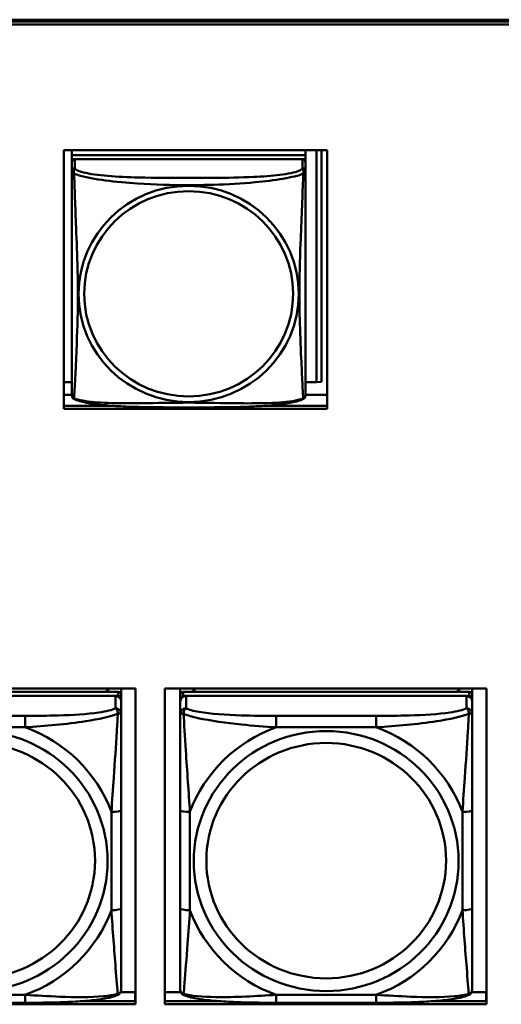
# Model space of a CAD drawing. Header units: inches. Extents: x 7.7 to 68.4, y -5.1 to 39.9.
# Tile 56 of 172: x 48.3 to 49.3, y 11.2 to 13.2. Entities that reach past the tile are written whole.
import ezdxf

# ---------------------------------------------------------------- set-up
doc = ezdxf.new("R2010")
doc.units = ezdxf.units.IN
doc.header["$MEASUREMENT"] = 0
doc.layers.add('Visible Edges(ROSSANSI)', color=7, linetype='Continuous', lineweight=50)
doc.layers.add('Visible Tangent Edges(ROSSANSI)', color=7, linetype='Continuous', lineweight=50)

msp = doc.modelspace()

# ---------------------------------------------------------------- linework, layer by layer
at = {"layer": 'Visible Edges(ROSSANSI)'}
for p, q in [((40.4676, 13.2393), (52.3623, 13.2393)), ((40.4677, 13.2356), (52.3623, 13.2356)), ((52.3623, 13.2296), (40.4677, 13.2296)), ((48.3718, 12.4524), (48.3718, 12.9751)), ((48.3718, 12.9751), (48.9042, 12.9751)), ((48.3879, 12.9751), (48.3879, 12.9651)), ((48.8603, 12.9651), (48.3879, 12.9651)), ((48.3879, 12.9651), (48.3879, 12.9569)), ((48.3879, 12.9651), (48.3879, 12.9651)), ((48.3879, 12.9651), (48.8603, 12.9651)), ((48.8603, 12.9751), (48.8603, 12.9651)), ((48.8603, 12.9651), (48.8603, 12.9569)), ((48.8603, 12.9651), (48.8603, 12.9651)), ((48.8829, 12.9751), (48.8829, 12.5064)), ((48.8928, 12.9751), (48.8928, 12.5068)), ((48.9042, 12.9751), (48.9042, 12.4524)), ((48.3879, 12.9512), (48.3879, 12.9569)), ((48.3879, 12.9569), (48.3937, 12.9569)), ((48.3879, 12.9511), (48.3879, 12.9334)), ((48.8544, 12.9569), (48.3938, 12.9569)), ((48.8545, 12.9569), (48.8603, 12.9569)), ((48.8603, 12.9569), (48.8603, 12.9512)), ((48.8603, 12.9334), (48.8603, 12.9511)), ((48.3879, 12.5064), (48.3718, 12.5064)), ((48.8829, 12.5064), (48.8603, 12.5064)), ((48.8829, 12.5064), (48.8928, 12.5068)), ((48.3879, 12.4807), (48.3718, 12.4807)), ((48.9042, 12.4807), (48.8603, 12.4807)), ((48.3718, 12.4584), (48.4702, 12.4584)), ((48.9042, 12.4524), (48.3718, 12.4524)), ((48.778, 12.4584), (48.9042, 12.4584)), ((47.8662, 11.8868), (48.5167, 11.8868)), ((48.4817, 11.88), (47.903, 11.88)), ((47.903, 11.8718), (48.4817, 11.8718)), ((48.4758, 11.8718), (47.9089, 11.8718)), ((48.4606, 11.8868), (48.4573, 11.88)), ((48.461, 11.8868), (48.461, 11.88)), ((48.4876, 11.8868), (48.4876, 11.8742)), ((48.4876, 11.866), (48.4876, 11.8742)), ((48.5167, 11.8868), (48.5167, 11.2481)), ((48.5762, 11.2481), (48.5762, 11.8868)), ((48.5762, 11.8868), (49.2267, 11.8868)), ((48.607, 11.8742), (48.607, 11.8868)), ((48.607, 11.8742), (48.607, 11.866)), ((49.1917, 11.88), (48.613, 11.88)), ((48.613, 11.8718), (49.1917, 11.8718)), ((49.1858, 11.8718), (48.6189, 11.8718)), ((48.6336, 11.88), (48.6336, 11.8868)), ((48.6374, 11.88), (48.634, 11.8868)), ((49.1706, 11.8868), (49.1673, 11.88)), ((49.171, 11.8868), (49.171, 11.88)), ((49.1976, 11.8868), (49.1976, 11.8742)), ((49.1976, 11.866), (49.1976, 11.8742)), ((49.2267, 11.8868), (49.2267, 11.2481)), ((48.4876, 11.866), (48.4876, 11.8602)), ((48.4876, 11.8353), (48.4876, 11.8602)), ((48.607, 11.8602), (48.607, 11.866)), ((48.607, 11.8602), (48.607, 11.8353)), ((49.1976, 11.866), (49.1976, 11.8602)), ((49.1976, 11.8353), (49.1976, 11.8602)), ((48.4876, 11.4422), (48.4876, 11.6408)), ((48.607, 11.6408), (48.607, 11.4422)), ((49.1976, 11.4422), (49.1976, 11.6408)), ((48.4863, 11.2728), (48.5161, 11.2728)), ((48.5161, 11.2728), (48.5161, 11.2542)), ((48.5762, 11.2728), (48.6083, 11.2728)), ((49.1963, 11.2728), (49.2261, 11.2728)), ((49.2261, 11.2728), (49.2261, 11.2542)), ((48.2935, 11.2512), (48.0912, 11.2512)), ((48.4056, 11.2542), (48.5167, 11.2542)), ((48.5167, 11.2649), (48.5161, 11.2649)), ((48.5762, 11.2542), (48.689, 11.2542)), ((49.0035, 11.2512), (48.8012, 11.2512)), ((49.1156, 11.2542), (49.2267, 11.2542)), ((49.2267, 11.2649), (49.2261, 11.2649)), ((48.5167, 11.2481), (47.8662, 11.2481)), ((49.2267, 11.2481), (48.5762, 11.2481))]:
    msp.add_line(p, q, dxfattribs=at)
for centre, start, end in [((48.4016, 12.4805), 180, 189.1496), ((48.8465, 12.4805), 350.8504, 360)]:
    msp.add_arc(centre, 0.0138, start, end, dxfattribs=at)
for centre, major_axis, start_param, end_param in [((48.3938, 12.9511), (-0.00591, 0), 4.712389, 6.283185), ((48.8544, 12.9511), (0.00591, 0), 0, 1.570796), ((48.4758, 11.8602), (0.0118, 0), 0, 1.570796), ((48.4817, 11.8742), (0.00591, 0), 0, 1.570796), ((48.4817, 11.866), (0.00591, 0), 0, 1.570796), ((48.613, 11.8742), (-0.00591, 0), 4.712389, 6.283185), ((48.613, 11.866), (-0.00591, 0), 4.712389, 6.283185), ((48.6189, 11.8602), (-0.0118, 0), 4.712389, 6.283185), ((49.1858, 11.8602), (0.0118, 0), 0, 1.570796), ((49.1917, 11.8742), (0.00591, 0), 0, 1.570796), ((49.1917, 11.866), (0.00591, 0), 0, 1.570796)]:
    msp.add_ellipse(centre, major_axis=major_axis, ratio=0.981793, start_param=start_param, end_param=end_param, dxfattribs=at)
for points, knots in [([(48.3879, 12.9334), (48.3879, 12.9309), (48.3879, 12.9262), (48.3879, 12.9201), (48.3879, 12.9089), (48.3879, 12.8925), (48.3879, 12.8746), (48.3879, 12.8568), (48.3879, 12.8376), (48.3879, 12.8184), (48.3879, 12.7913), (48.3879, 12.7641), (48.3879, 12.7373), (48.3879, 12.7206), (48.3879, 12.704), (48.3879, 12.6873), (48.3879, 12.6541), (48.3879, 12.6209), (48.3879, 12.5887), (48.3879, 12.5485), (48.3879, 12.5081), (48.3879, 12.4895), (48.3879, 12.4837), (48.3879, 12.4805), (48.3879, 12.4805)], [0.325731, 0.325731, 0.325731, 0.325731, 0.404774, 0.404774, 0.404774, 0.550532, 0.550532, 0.550532, 0.69629, 0.69629, 0.69629, 0.902598, 0.902598, 0.902598, 1.03154, 1.03154, 1.03154, 1.289425, 1.289425, 1.289425, 1.610774, 1.610774, 1.610774, 1.710218, 1.710218, 1.710218, 1.710218]), ([(48.8603, 12.4805), (48.8603, 12.4805), (48.8603, 12.4814), (48.8603, 12.483), (48.8603, 12.4877), (48.8603, 12.4986), (48.8603, 12.5125), (48.8603, 12.5263), (48.8603, 12.5428), (48.8603, 12.5603), (48.8603, 12.5849), (48.8603, 12.6113), (48.8603, 12.6377), (48.8603, 12.6542), (48.8603, 12.6707), (48.8603, 12.6873), (48.8603, 12.7206), (48.8603, 12.7539), (48.8603, 12.7878), (48.8603, 12.8302), (48.8603, 12.876), (48.8603, 12.9075), (48.8603, 12.92), (48.8603, 12.9293), (48.8603, 12.9334)], [0.352862, 0.352862, 0.352862, 0.352862, 0.404774, 0.404774, 0.404774, 0.550532, 0.550532, 0.550532, 0.69629, 0.69629, 0.69629, 0.902598, 0.902598, 0.902598, 1.03154, 1.03154, 1.03154, 1.289425, 1.289425, 1.289425, 1.610774, 1.610774, 1.610774, 1.73735, 1.73735, 1.73735, 1.73735]), ([(48.3921, 12.4724), (48.3915, 12.4727), (48.391, 12.473), (48.3901, 12.4738), (48.3897, 12.4743), (48.3891, 12.4752), (48.3889, 12.4756), (48.3885, 12.4765), (48.3884, 12.4769), (48.3882, 12.4776), (48.3881, 12.478), (48.388, 12.4783)], [0.02273771, 0.02273771, 0.02273771, 0.02273771, 0.02954865, 0.02954865, 0.03635958, 0.03635958, 0.04317052, 0.04317052, 0.04998146, 0.04998146, 0.0567924, 0.0567924, 0.0567924, 0.0567924]), ([(48.8561, 12.4724), (48.8528, 12.4706), (48.8492, 12.4693), (48.8412, 12.4669), (48.8368, 12.4658), (48.8273, 12.464), (48.8223, 12.4631), (48.8111, 12.4615), (48.8049, 12.4608), (48.791, 12.4594), (48.7833, 12.4588), (48.7655, 12.4576), (48.7552, 12.4571), (48.7304, 12.4561), (48.7156, 12.4558), (48.6839, 12.4554), (48.6669, 12.4553), (48.6329, 12.4552), (48.6159, 12.4552), (48.5819, 12.4553), (48.5649, 12.4554), (48.5309, 12.4558), (48.5137, 12.4562), (48.4835, 12.4575), (48.4704, 12.4583), (48.4494, 12.4601), (48.4413, 12.461), (48.4277, 12.4628), (48.422, 12.4637), (48.4119, 12.4657), (48.4075, 12.4668), (48.3993, 12.4692), (48.3956, 12.4705), (48.3921, 12.4724)], [-1.678204, -1.678204, -1.678204, -1.678204, -1.629815, -1.629815, -1.580861, -1.580861, -1.532583, -1.532583, -1.479316, -1.479316, -1.416961, -1.416961, -1.337799, -1.337799, -1.226353, -1.226353, -1.09702, -1.09702, -0.967687, -0.967687, -0.838354, -0.838354, -0.709022, -0.709022, -0.60577, -0.60577, -0.53827, -0.53827, -0.483941, -0.483941, -0.435529, -0.435529, -0.384876, -0.384876, -0.384876, -0.384876]), ([(48.8561, 12.4724), (48.8567, 12.4727), (48.8572, 12.473), (48.8581, 12.4738), (48.8585, 12.4743), (48.8591, 12.4752), (48.8593, 12.4756), (48.8597, 12.4765), (48.8598, 12.4769), (48.86, 12.4776), (48.8601, 12.478), (48.8601, 12.4783)], [0.02273771, 0.02273771, 0.02273771, 0.02273771, 0.02954865, 0.02954865, 0.03635958, 0.03635958, 0.04317052, 0.04317052, 0.04998146, 0.04998146, 0.0567924, 0.0567924, 0.0567924, 0.0567924]), ([(48.4876, 11.6408), (48.4876, 11.664), (48.4876, 11.6878), (48.4876, 11.7114), (48.4876, 11.7426), (48.4876, 11.7748), (48.4876, 11.8017), (48.4876, 11.8155), (48.4876, 11.8276), (48.4876, 11.8353)], [0.2569537, 0.2569537, 0.2569537, 0.2569537, 0.4371919, 0.4371919, 0.4371919, 0.6739428, 0.6739428, 0.6739428, 0.7963818, 0.7963818, 0.7963818, 0.7963818]), ([(48.607, 11.8353), (48.607, 11.8262), (48.607, 11.8109), (48.607, 11.7937), (48.607, 11.7673), (48.607, 11.737), (48.607, 11.7076), (48.607, 11.6852), (48.607, 11.6628), (48.607, 11.6408)], [-0.7968224, -0.7968224, -0.7968224, -0.7968224, -0.6514613, -0.6514613, -0.6514613, -0.427691, -0.427691, -0.427691, -0.2569517, -0.2569517, -0.2569517, -0.2569517]), ([(49.1976, 11.6408), (49.1976, 11.664), (49.1976, 11.6878), (49.1976, 11.7114), (49.1976, 11.7426), (49.1976, 11.7748), (49.1976, 11.8017), (49.1976, 11.8155), (49.1976, 11.8276), (49.1976, 11.8353)], [0.2569537, 0.2569537, 0.2569537, 0.2569537, 0.4371919, 0.4371919, 0.4371919, 0.6739428, 0.6739428, 0.6739428, 0.7963818, 0.7963818, 0.7963818, 0.7963818]), ([(48.4876, 11.2787), (48.4876, 11.2808), (48.4876, 11.2901), (48.4876, 11.3028), (48.4876, 11.3224), (48.4876, 11.3493), (48.4876, 11.377), (48.4876, 11.3981), (48.4876, 11.4202), (48.4876, 11.4422)], [-0.7968224, -0.7968224, -0.7968224, -0.7968224, -0.6514613, -0.6514613, -0.6514613, -0.427691, -0.427691, -0.427691, -0.2569517, -0.2569517, -0.2569517, -0.2569517]), ([(48.607, 11.4422), (48.607, 11.419), (48.607, 11.3956), (48.607, 11.3734), (48.607, 11.3442), (48.607, 11.3159), (48.607, 11.2971), (48.607, 11.2873), (48.607, 11.2805), (48.607, 11.2787)], [0.2569537, 0.2569537, 0.2569537, 0.2569537, 0.4371919, 0.4371919, 0.4371919, 0.6739428, 0.6739428, 0.6739428, 0.7963818, 0.7963818, 0.7963818, 0.7963818]), ([(49.1976, 11.2787), (49.1976, 11.2808), (49.1976, 11.2901), (49.1976, 11.3028), (49.1976, 11.3224), (49.1976, 11.3493), (49.1976, 11.377), (49.1976, 11.3981), (49.1976, 11.4202), (49.1976, 11.4422)], [-0.7968224, -0.7968224, -0.7968224, -0.7968224, -0.6514613, -0.6514613, -0.6514613, -0.427691, -0.427691, -0.427691, -0.2569517, -0.2569517, -0.2569517, -0.2569517]), ([(48.4796, 11.2664), (48.4806, 11.2668), (48.4817, 11.2674), (48.4837, 11.269), (48.4845, 11.2699), (48.4859, 11.2719), (48.4864, 11.2729), (48.4871, 11.2748), (48.4873, 11.2757), (48.4876, 11.2773), (48.4876, 11.278), (48.4876, 11.2787)], [0.02510739, 0.02510739, 0.02510739, 0.02510739, 0.03073999, 0.03073999, 0.03637259, 0.03637259, 0.0420052, 0.0420052, 0.0476378, 0.0476378, 0.0532704, 0.0532704, 0.0532704, 0.0532704]), ([(48.6151, 11.2664), (48.614, 11.2668), (48.6129, 11.2674), (48.611, 11.269), (48.6101, 11.2699), (48.6087, 11.2719), (48.6082, 11.2729), (48.6075, 11.2748), (48.6073, 11.2757), (48.6071, 11.2773), (48.607, 11.278), (48.607, 11.2787)], [0.02510739, 0.02510739, 0.02510739, 0.02510739, 0.03073999, 0.03073999, 0.03637259, 0.03637259, 0.0420052, 0.0420052, 0.0476378, 0.0476378, 0.0532704, 0.0532704, 0.0532704, 0.0532704]), ([(49.1896, 11.2664), (49.1906, 11.2668), (49.1917, 11.2674), (49.1937, 11.269), (49.1945, 11.2699), (49.1959, 11.2719), (49.1964, 11.2729), (49.1971, 11.2748), (49.1973, 11.2757), (49.1976, 11.2773), (49.1976, 11.278), (49.1976, 11.2787)], [0.02510739, 0.02510739, 0.02510739, 0.02510739, 0.03073999, 0.03073999, 0.03637259, 0.03637259, 0.0420052, 0.0420052, 0.0476378, 0.0476378, 0.0532704, 0.0532704, 0.0532704, 0.0532704]), ([(48.4796, 11.2664), (48.4711, 11.2629), (48.4616, 11.2609), (48.4396, 11.2573), (48.4274, 11.2559), (48.4017, 11.2538), (48.3884, 11.2531), (48.3616, 11.252), (48.348, 11.2517), (48.3207, 11.2513), (48.307, 11.2512), (48.2935, 11.2512)], [-0.7703505, -0.7703505, -0.7703505, -0.7703505, -0.6676711, -0.6676711, -0.5649918, -0.5649918, -0.4623124, -0.4623124, -0.3596331, -0.3596331, -0.2569537, -0.2569537, -0.2569537, -0.2569537]), ([(48.8012, 11.2512), (48.7876, 11.2512), (48.774, 11.2513), (48.7467, 11.2517), (48.7331, 11.252), (48.7062, 11.2531), (48.6929, 11.2538), (48.6673, 11.2559), (48.6551, 11.2573), (48.633, 11.2609), (48.6235, 11.2629), (48.6151, 11.2664)], [0.2569517, 0.2569517, 0.2569517, 0.2569517, 0.3597049, 0.3597049, 0.4624581, 0.4624581, 0.5652112, 0.5652112, 0.6679644, 0.6679644, 0.7707176, 0.7707176, 0.7707176, 0.7707176]), ([(49.1896, 11.2664), (49.1811, 11.2629), (49.1716, 11.2609), (49.1496, 11.2573), (49.1374, 11.2559), (49.1117, 11.2538), (49.0984, 11.2531), (49.0716, 11.252), (49.058, 11.2517), (49.0307, 11.2513), (49.017, 11.2512), (49.0035, 11.2512)], [-0.7703505, -0.7703505, -0.7703505, -0.7703505, -0.6676711, -0.6676711, -0.5649918, -0.5649918, -0.4623124, -0.4623124, -0.3596331, -0.3596331, -0.2569537, -0.2569537, -0.2569537, -0.2569537])]:
    msp.add_open_spline(points, degree=3, knots=knots, dxfattribs=at)
at = {"layer": 'Visible Tangent Edges(ROSSANSI)'}
for p, q in [((48.3938, 12.9392), (48.3938, 12.9569)), ((48.8544, 12.9569), (48.8544, 12.9392)), ((48.4758, 11.8718), (48.4758, 11.8469)), ((48.4817, 11.88), (48.4817, 11.8718)), ((48.613, 11.8718), (48.613, 11.88)), ((48.6189, 11.8469), (48.6189, 11.8718)), ((49.1858, 11.8718), (49.1858, 11.8469)), ((49.1917, 11.88), (49.1917, 11.8718)), ((48.2935, 11.8314), (48.0912, 11.8314)), ((48.2935, 11.8314), (48.2935, 11.8083)), ((48.8012, 11.8314), (48.8012, 11.8083)), ((49.0035, 11.8314), (48.8012, 11.8314)), ((49.0035, 11.8314), (49.0035, 11.8083)), ((48.0912, 11.8083), (48.2935, 11.8083)), ((48.8012, 11.8083), (49.0035, 11.8083)), ((48.4679, 11.6371), (48.4679, 11.4385)), ((48.6267, 11.4385), (48.6267, 11.6371)), ((49.1779, 11.6371), (49.1779, 11.4385)), ((48.2935, 11.2672), (48.0912, 11.2672)), ((48.2935, 11.2512), (48.2935, 11.2672)), ((49.0035, 11.2672), (48.8012, 11.2672)), ((48.8012, 11.2512), (48.8012, 11.2672)), ((49.0035, 11.2512), (49.0035, 11.2672))]:
    msp.add_line(p, q, dxfattribs=at)
for centre, major_axis, ratio, start_param, end_param in [((48.3938, 12.9334), (-0.00591, 0), 0.981793, 4.712389, 6.283185), ((48.8544, 12.9334), (0.00591, 0), 0.981793, 0, 1.570796), ((48.4758, 11.8353), (0.0118, 0), 0.981793, 0, 1.570796), ((48.6189, 11.8353), (-0.0118, 0), 0.981793, 4.712389, 6.283185), ((49.1858, 11.8353), (0.0118, 0), 0.981793, 0, 1.570796), ((48.1923, 11.5378), (0.2936, 0), 0.981793, 0.351767, 1.21903), ((48.9023, 11.5378), (-0.2936, 0), 0.981793, 5.064156, 5.931419), ((48.9023, 11.5378), (0.2936, 0), 0.981793, 0.351767, 1.21903), ((48.4679, 11.6408), (0.0197, 0), 0.189952, 4.712389, 6.283185), ((48.6267, 11.6408), (-0.0197, 0), 0.189952, 0, 1.570796), ((49.1779, 11.6408), (0.0197, 0), 0.189952, 4.712389, 6.283185), ((48.1923, 11.5378), (0.2936, 0), 0.981793, 5.064156, 5.931419), ((48.4679, 11.4422), (0.0197, 0), 0.189952, 4.712389, 6.283185), ((48.6267, 11.4422), (-0.0197, 0), 0.189952, 0, 1.570796), ((48.9023, 11.5378), (-0.2936, 0), 0.981793, 0.351767, 1.21903), ((48.9023, 11.5378), (0.2936, 0), 0.981793, 5.064156, 5.931419), ((49.1779, 11.4422), (0.0197, 0), 0.189952, 4.712389, 6.283185)]:
    msp.add_ellipse(centre, major_axis=major_axis, ratio=ratio, start_param=start_param, end_param=end_param, dxfattribs=at)
for centre, major_axis in [((48.6241, 12.6847), (0.2227, 0)), ((48.6241, 12.6849), (0.2113, 0)), ((48.1923, 11.5378), (-0.2678, 0)), ((48.9023, 11.5378), (-0.2678, 0)), ((48.1923, 11.5386), (-0.2424, 0)), ((48.9023, 11.5386), (-0.2424, 0))]:
    msp.add_ellipse(centre, major_axis=major_axis, ratio=0.981793, dxfattribs=at)
for points, knots in [([(48.3879, 12.9334), (48.3879, 12.9331), (48.3879, 12.9329), (48.3879, 12.9325), (48.388, 12.9323), (48.3881, 12.932), (48.3882, 12.9319), (48.3883, 12.9316), (48.3884, 12.9316), (48.3886, 12.9313), (48.3888, 12.9311), (48.3894, 12.9306), (48.3899, 12.9302), (48.391, 12.9292), (48.3916, 12.9287), (48.3924, 12.9281)], [-0.0844808, -0.0844808, -0.0844808, -0.0844808, -0.06943799, -0.06943799, -0.05587828, -0.05587828, -0.04740346, -0.04740346, -0.04210669, -0.04210669, -0.03151317, -0.03151317, -0.01456352, -0.01456352, 0.00026741, 0.00026741, 0.00026741, 0.00026741]), ([(48.3924, 12.9281), (48.3922, 12.9293), (48.3921, 12.9303), (48.392, 12.9323), (48.3921, 12.9332), (48.3922, 12.9345), (48.3923, 12.935), (48.3925, 12.9356), (48.3926, 12.9358), (48.3927, 12.9363), (48.3928, 12.9366), (48.3931, 12.9373), (48.3932, 12.9377), (48.3936, 12.9385), (48.3937, 12.9388), (48.3938, 12.9392)], [-0.00026741, -0.00026741, -0.00026741, -0.00026741, 0.01456352, 0.01456352, 0.03151317, 0.03151317, 0.04210669, 0.04210669, 0.04740346, 0.04740346, 0.05587828, 0.05587828, 0.06943799, 0.06943799, 0.0844808, 0.0844808, 0.0844808, 0.0844808]), ([(48.3924, 12.9281), (48.3952, 12.9268), (48.3987, 12.9256), (48.4027, 12.9244), (48.4304, 12.916), (48.4774, 12.9109), (48.5209, 12.908), (48.5558, 12.9057), (48.59, 12.9047), (48.6241, 12.9047), (48.6411, 12.9047), (48.6582, 12.9049), (48.6754, 12.9055), (48.7028, 12.9064), (48.731, 12.9079), (48.7586, 12.9105), (48.7782, 12.9123), (48.7975, 12.9146), (48.8148, 12.9176), (48.832, 12.9205), (48.8469, 12.9241), (48.8558, 12.9281)], [-1.657319, -1.657319, -1.657319, -1.657319, -1.610774, -1.610774, -1.610774, -1.289425, -1.289425, -1.289425, -1.03154, -1.03154, -1.03154, -0.902598, -0.902598, -0.902598, -0.69629, -0.69629, -0.69629, -0.550532, -0.550532, -0.550532, -0.405761, -0.405761, -0.405761, -0.405761]), ([(48.3924, 12.4732), (48.3925, 12.4748), (48.3927, 12.4771), (48.3928, 12.48), (48.3939, 12.4998), (48.396, 12.543), (48.3977, 12.5845), (48.3991, 12.6178), (48.4001, 12.6513), (48.4001, 12.6847), (48.4001, 12.7015), (48.3999, 12.7182), (48.3994, 12.7352), (48.3988, 12.7625), (48.3976, 12.7905), (48.3964, 12.8191), (48.3956, 12.8393), (48.3948, 12.8597), (48.3941, 12.879), (48.3933, 12.8981), (48.3927, 12.9158), (48.3924, 12.9281)], [-1.657319, -1.657319, -1.657319, -1.657319, -1.610774, -1.610774, -1.610774, -1.289425, -1.289425, -1.289425, -1.03154, -1.03154, -1.03154, -0.902598, -0.902598, -0.902598, -0.69629, -0.69629, -0.69629, -0.550532, -0.550532, -0.550532, -0.405761, -0.405761, -0.405761, -0.405761]), ([(48.8544, 12.9392), (48.8538, 12.9373), (48.8511, 12.9353), (48.8467, 12.9335), (48.8386, 12.9302), (48.8247, 12.9275), (48.8085, 12.9255), (48.7924, 12.9234), (48.7742, 12.9221), (48.7556, 12.9213), (48.7292, 12.92), (48.7019, 12.9196), (48.6748, 12.9194), (48.6579, 12.9193), (48.641, 12.9193), (48.6241, 12.9193), (48.5902, 12.9193), (48.5564, 12.9193), (48.5227, 12.9202), (48.4807, 12.9213), (48.4368, 12.924), (48.4112, 12.9304), (48.4011, 12.933), (48.3947, 12.9361), (48.3938, 12.9392)], [0.325731, 0.325731, 0.325731, 0.325731, 0.404774, 0.404774, 0.404774, 0.550532, 0.550532, 0.550532, 0.69629, 0.69629, 0.69629, 0.902598, 0.902598, 0.902598, 1.03154, 1.03154, 1.03154, 1.289425, 1.289425, 1.289425, 1.610774, 1.610774, 1.610774, 1.73735, 1.73735, 1.73735, 1.73735]), ([(48.8558, 12.9281), (48.8557, 12.9242), (48.8555, 12.9196), (48.8554, 12.9146), (48.8543, 12.8802), (48.8521, 12.831), (48.8504, 12.7871), (48.8491, 12.7518), (48.8481, 12.7182), (48.8481, 12.6847), (48.8481, 12.668), (48.8483, 12.6513), (48.8487, 12.6346), (48.8494, 12.6078), (48.8506, 12.5807), (48.8517, 12.5549), (48.8526, 12.5367), (48.8534, 12.5192), (48.8541, 12.5044), (48.8548, 12.4898), (48.8554, 12.4782), (48.8558, 12.4732)], [-1.657319, -1.657319, -1.657319, -1.657319, -1.610774, -1.610774, -1.610774, -1.289425, -1.289425, -1.289425, -1.03154, -1.03154, -1.03154, -0.902598, -0.902598, -0.902598, -0.69629, -0.69629, -0.69629, -0.550532, -0.550532, -0.550532, -0.405761, -0.405761, -0.405761, -0.405761]), ([(48.8544, 12.9392), (48.8545, 12.9388), (48.8546, 12.9385), (48.8549, 12.9377), (48.8551, 12.9373), (48.8554, 12.9366), (48.8555, 12.9363), (48.8556, 12.9358), (48.8557, 12.9356), (48.8558, 12.935), (48.8559, 12.9345), (48.8561, 12.9332), (48.8562, 12.9323), (48.8561, 12.9303), (48.856, 12.9293), (48.8558, 12.9281)], [-0.0844808, -0.0844808, -0.0844808, -0.0844808, -0.06943799, -0.06943799, -0.05587828, -0.05587828, -0.04740346, -0.04740346, -0.04210669, -0.04210669, -0.03151317, -0.03151317, -0.01456352, -0.01456352, 0.00026741, 0.00026741, 0.00026741, 0.00026741]), ([(48.8558, 12.9281), (48.8565, 12.9287), (48.8572, 12.9292), (48.8583, 12.9302), (48.8588, 12.9306), (48.8594, 12.9311), (48.8596, 12.9313), (48.8598, 12.9316), (48.8598, 12.9316), (48.86, 12.9319), (48.8601, 12.932), (48.8602, 12.9323), (48.8603, 12.9325), (48.8603, 12.9329), (48.8603, 12.9331), (48.8603, 12.9334)], [-0.00026741, -0.00026741, -0.00026741, -0.00026741, 0.01456352, 0.01456352, 0.03151317, 0.03151317, 0.04210669, 0.04210669, 0.04740346, 0.04740346, 0.05587828, 0.05587828, 0.06943799, 0.06943799, 0.0844808, 0.0844808, 0.0844808, 0.0844808]), ([(48.3924, 12.4732), (48.3916, 12.4734), (48.391, 12.4737), (48.3899, 12.4745), (48.3894, 12.475), (48.3888, 12.4759), (48.3886, 12.4762), (48.3884, 12.4768), (48.3883, 12.477), (48.3882, 12.4775), (48.3881, 12.4778), (48.3881, 12.4782), (48.3881, 12.4782), (48.388, 12.4783)], [-0.00026741, -0.00026741, -0.00026741, -0.00026741, 0.01456352, 0.01456352, 0.03151317, 0.03151317, 0.04210669, 0.04210669, 0.04740346, 0.04740346, 0.05587828, 0.05587828, 0.0567924, 0.0567924, 0.0567924, 0.0567924]), ([(48.3921, 12.4724), (48.392, 12.4724), (48.392, 12.4724), (48.3921, 12.4726), (48.3922, 12.4729), (48.3924, 12.4732)], [-0.02273771, -0.02273771, -0.02273771, -0.02273771, -0.01456352, -0.01456352, 0.00026741, 0.00026741, 0.00026741, 0.00026741]), ([(48.8558, 12.4732), (48.8529, 12.4721), (48.8494, 12.4711), (48.8454, 12.4702), (48.8178, 12.464), (48.7708, 12.4631), (48.7273, 12.4635), (48.6924, 12.4639), (48.6582, 12.4648), (48.6241, 12.4648), (48.6071, 12.4648), (48.59, 12.4646), (48.5728, 12.4644), (48.5453, 12.4639), (48.5172, 12.4632), (48.4895, 12.4635), (48.47, 12.4637), (48.4506, 12.4643), (48.4334, 12.4659), (48.4162, 12.4674), (48.4012, 12.4699), (48.3924, 12.4732)], [-1.657319, -1.657319, -1.657319, -1.657319, -1.610774, -1.610774, -1.610774, -1.289425, -1.289425, -1.289425, -1.03154, -1.03154, -1.03154, -0.902598, -0.902598, -0.902598, -0.69629, -0.69629, -0.69629, -0.550532, -0.550532, -0.550532, -0.405761, -0.405761, -0.405761, -0.405761]), ([(48.8601, 12.4783), (48.8601, 12.4782), (48.8601, 12.4782), (48.8601, 12.4778), (48.86, 12.4775), (48.8598, 12.477), (48.8598, 12.4768), (48.8596, 12.4762), (48.8594, 12.4759), (48.8588, 12.475), (48.8583, 12.4745), (48.8572, 12.4737), (48.8565, 12.4734), (48.8558, 12.4732)], [-0.0567924, -0.0567924, -0.0567924, -0.0567924, -0.05587828, -0.05587828, -0.04740346, -0.04740346, -0.04210669, -0.04210669, -0.03151317, -0.03151317, -0.01456352, -0.01456352, 0.00026741, 0.00026741, 0.00026741, 0.00026741]), ([(48.8558, 12.4732), (48.856, 12.4729), (48.8561, 12.4726), (48.8561, 12.4724), (48.8561, 12.4724), (48.8561, 12.4724)], [-0.00026741, -0.00026741, -0.00026741, -0.00026741, 0.01456352, 0.01456352, 0.02273771, 0.02273771, 0.02273771, 0.02273771]), ([(48.4758, 11.8469), (48.4701, 11.8434), (48.4576, 11.8404), (48.4423, 11.8382), (48.4189, 11.8348), (48.3898, 11.8331), (48.3607, 11.8322), (48.3385, 11.8316), (48.3159, 11.8314), (48.2935, 11.8314)], [-0.7968224, -0.7968224, -0.7968224, -0.7968224, -0.6514613, -0.6514613, -0.6514613, -0.427691, -0.427691, -0.427691, -0.2569517, -0.2569517, -0.2569517, -0.2569517]), ([(48.2935, 11.8083), (48.3339, 11.8107), (48.3763, 11.8144), (48.442, 11.8245), (48.4664, 11.8296), (48.4807, 11.8354)], [0.2569517, 0.2569517, 0.2569517, 0.2569517, 0.5559983, 0.5559983, 0.7482818, 0.7482818, 0.7482818, 0.7482818]), ([(48.4807, 11.8354), (48.4803, 11.8254), (48.4796, 11.8133), (48.4771, 11.7712), (48.4748, 11.738), (48.471, 11.683), (48.4693, 11.66), (48.4679, 11.6371)], [-0.7478145, -0.7478145, -0.7478145, -0.7478145, -0.6493253, -0.6493253, -0.427691, -0.427691, -0.2569537, -0.2569537, -0.2569537, -0.2569537]), ([(48.4758, 11.8469), (48.4763, 11.8466), (48.4768, 11.8463), (48.4777, 11.8455), (48.4781, 11.8451), (48.4787, 11.8443), (48.4789, 11.8439), (48.4792, 11.8434), (48.4793, 11.8431), (48.4796, 11.8424), (48.4798, 11.8419), (48.4803, 11.8405), (48.4805, 11.8395), (48.4807, 11.8375), (48.4808, 11.8365), (48.4807, 11.8354)], [-0.0532704, -0.0532704, -0.0532704, -0.0532704, -0.04377373, -0.04377373, -0.03521335, -0.03521335, -0.02986312, -0.02986312, -0.02651922, -0.02651922, -0.01983142, -0.01983142, -0.00913095, -0.00913095, 0.00023197, 0.00023197, 0.00023197, 0.00023197]), ([(48.4807, 11.8354), (48.4816, 11.8357), (48.4823, 11.8359), (48.4838, 11.8363), (48.4844, 11.8364), (48.4854, 11.8365), (48.4857, 11.8365), (48.4861, 11.8365), (48.4862, 11.8365), (48.4865, 11.8364), (48.4867, 11.8364), (48.4871, 11.8362), (48.4873, 11.8361), (48.4875, 11.8358), (48.4876, 11.8355), (48.4876, 11.8353)], [-0.00023197, -0.00023197, -0.00023197, -0.00023197, 0.00913095, 0.00913095, 0.01983142, 0.01983142, 0.02651922, 0.02651922, 0.02986312, 0.02986312, 0.03521335, 0.03521335, 0.04377373, 0.04377373, 0.0532704, 0.0532704, 0.0532704, 0.0532704]), ([(48.607, 11.8353), (48.607, 11.8355), (48.6071, 11.8358), (48.6074, 11.8361), (48.6075, 11.8362), (48.6079, 11.8364), (48.6081, 11.8364), (48.6084, 11.8365), (48.6085, 11.8365), (48.609, 11.8365), (48.6093, 11.8365), (48.6102, 11.8364), (48.6109, 11.8363), (48.6123, 11.8359), (48.6131, 11.8357), (48.6139, 11.8354)], [-0.0532704, -0.0532704, -0.0532704, -0.0532704, -0.04377373, -0.04377373, -0.03521335, -0.03521335, -0.02986312, -0.02986312, -0.02651922, -0.02651922, -0.01983142, -0.01983142, -0.00913095, -0.00913095, 0.00023197, 0.00023197, 0.00023197, 0.00023197]), ([(48.6139, 11.8354), (48.6139, 11.8365), (48.6139, 11.8375), (48.6142, 11.8395), (48.6144, 11.8405), (48.6148, 11.8419), (48.615, 11.8424), (48.6153, 11.8431), (48.6154, 11.8434), (48.6158, 11.8439), (48.616, 11.8443), (48.6165, 11.8451), (48.6169, 11.8455), (48.6178, 11.8463), (48.6183, 11.8466), (48.6189, 11.8469)], [-0.00023197, -0.00023197, -0.00023197, -0.00023197, 0.00913095, 0.00913095, 0.01983142, 0.01983142, 0.02651922, 0.02651922, 0.02986312, 0.02986312, 0.03521335, 0.03521335, 0.04377373, 0.04377373, 0.0532704, 0.0532704, 0.0532704, 0.0532704]), ([(48.6139, 11.8354), (48.6215, 11.8324), (48.6316, 11.8295), (48.6686, 11.8214), (48.7003, 11.8171), (48.7546, 11.8115), (48.7778, 11.8097), (48.8012, 11.8083)], [-0.7478145, -0.7478145, -0.7478145, -0.7478145, -0.6493253, -0.6493253, -0.427691, -0.427691, -0.2569537, -0.2569537, -0.2569537, -0.2569537]), ([(48.6267, 11.6371), (48.6243, 11.6768), (48.621, 11.7189), (48.6164, 11.7889), (48.6148, 11.8164), (48.6139, 11.8354)], [0.2569517, 0.2569517, 0.2569517, 0.2569517, 0.5559983, 0.5559983, 0.7482818, 0.7482818, 0.7482818, 0.7482818]), ([(48.8012, 11.8314), (48.7775, 11.8314), (48.7535, 11.8316), (48.7302, 11.8323), (48.6995, 11.8333), (48.6686, 11.8353), (48.6454, 11.8393), (48.6333, 11.8413), (48.6237, 11.8439), (48.6189, 11.8469)], [0.2569537, 0.2569537, 0.2569537, 0.2569537, 0.4371919, 0.4371919, 0.4371919, 0.6739428, 0.6739428, 0.6739428, 0.7963818, 0.7963818, 0.7963818, 0.7963818]), ([(49.1858, 11.8469), (49.1801, 11.8434), (49.1676, 11.8404), (49.1523, 11.8382), (49.1289, 11.8348), (49.0998, 11.8331), (49.0707, 11.8322), (49.0485, 11.8316), (49.0259, 11.8314), (49.0035, 11.8314)], [-0.7968224, -0.7968224, -0.7968224, -0.7968224, -0.6514613, -0.6514613, -0.6514613, -0.427691, -0.427691, -0.427691, -0.2569517, -0.2569517, -0.2569517, -0.2569517]), ([(49.0035, 11.8083), (49.0439, 11.8107), (49.0863, 11.8144), (49.152, 11.8245), (49.1764, 11.8296), (49.1907, 11.8354)], [0.2569517, 0.2569517, 0.2569517, 0.2569517, 0.5559983, 0.5559983, 0.7482818, 0.7482818, 0.7482818, 0.7482818]), ([(49.1907, 11.8354), (49.1903, 11.8254), (49.1896, 11.8133), (49.1871, 11.7712), (49.1848, 11.738), (49.181, 11.683), (49.1793, 11.66), (49.1779, 11.6371)], [-0.7478145, -0.7478145, -0.7478145, -0.7478145, -0.6493253, -0.6493253, -0.427691, -0.427691, -0.2569537, -0.2569537, -0.2569537, -0.2569537]), ([(49.1858, 11.8469), (49.1863, 11.8466), (49.1868, 11.8463), (49.1877, 11.8455), (49.1881, 11.8451), (49.1887, 11.8443), (49.1889, 11.8439), (49.1892, 11.8434), (49.1893, 11.8431), (49.1896, 11.8424), (49.1898, 11.8419), (49.1903, 11.8405), (49.1905, 11.8395), (49.1907, 11.8375), (49.1908, 11.8365), (49.1907, 11.8354)], [-0.0532704, -0.0532704, -0.0532704, -0.0532704, -0.04377373, -0.04377373, -0.03521335, -0.03521335, -0.02986312, -0.02986312, -0.02651922, -0.02651922, -0.01983142, -0.01983142, -0.00913095, -0.00913095, 0.00023197, 0.00023197, 0.00023197, 0.00023197]), ([(49.1907, 11.8354), (49.1916, 11.8357), (49.1923, 11.8359), (49.1938, 11.8363), (49.1944, 11.8364), (49.1954, 11.8365), (49.1957, 11.8365), (49.1961, 11.8365), (49.1962, 11.8365), (49.1965, 11.8364), (49.1967, 11.8364), (49.1971, 11.8362), (49.1973, 11.8361), (49.1975, 11.8358), (49.1976, 11.8355), (49.1976, 11.8353)], [-0.00023197, -0.00023197, -0.00023197, -0.00023197, 0.00913095, 0.00913095, 0.01983142, 0.01983142, 0.02651922, 0.02651922, 0.02986312, 0.02986312, 0.03521335, 0.03521335, 0.04377373, 0.04377373, 0.0532704, 0.0532704, 0.0532704, 0.0532704]), ([(48.4679, 11.4385), (48.4703, 11.3987), (48.4736, 11.3576), (48.4782, 11.2987), (48.4798, 11.2782), (48.4807, 11.269)], [0.2569517, 0.2569517, 0.2569517, 0.2569517, 0.5559983, 0.5559983, 0.7482818, 0.7482818, 0.7482818, 0.7482818]), ([(48.6139, 11.269), (48.6144, 11.2741), (48.615, 11.2817), (48.6175, 11.3123), (48.6198, 11.3414), (48.6237, 11.3929), (48.6253, 11.4155), (48.6267, 11.4385)], [-0.7478145, -0.7478145, -0.7478145, -0.7478145, -0.6493253, -0.6493253, -0.427691, -0.427691, -0.2569537, -0.2569537, -0.2569537, -0.2569537]), ([(49.1779, 11.4385), (49.1803, 11.3987), (49.1836, 11.3576), (49.1882, 11.2987), (49.1898, 11.2782), (49.1907, 11.269)], [0.2569517, 0.2569517, 0.2569517, 0.2569517, 0.5559983, 0.5559983, 0.7482818, 0.7482818, 0.7482818, 0.7482818]), ([(48.4876, 11.2787), (48.4876, 11.2779), (48.4875, 11.2771), (48.4873, 11.2757), (48.4871, 11.2751), (48.4867, 11.2741), (48.4865, 11.2737), (48.4862, 11.2732), (48.4861, 11.2729), (48.4857, 11.2723), (48.4854, 11.2719), (48.4844, 11.271), (48.4838, 11.2704), (48.4823, 11.2696), (48.4816, 11.2693), (48.4807, 11.269)], [-0.0532704, -0.0532704, -0.0532704, -0.0532704, -0.04377373, -0.04377373, -0.03521335, -0.03521335, -0.02986312, -0.02986312, -0.02651922, -0.02651922, -0.01983142, -0.01983142, -0.00913095, -0.00913095, 0.00023197, 0.00023197, 0.00023197, 0.00023197]), ([(48.6139, 11.269), (48.6131, 11.2693), (48.6123, 11.2696), (48.6109, 11.2704), (48.6102, 11.271), (48.6093, 11.2719), (48.609, 11.2723), (48.6085, 11.2729), (48.6084, 11.2732), (48.6081, 11.2737), (48.6079, 11.2741), (48.6075, 11.2751), (48.6074, 11.2757), (48.6071, 11.2771), (48.607, 11.2779), (48.607, 11.2787)], [-0.00023197, -0.00023197, -0.00023197, -0.00023197, 0.00913095, 0.00913095, 0.01983142, 0.01983142, 0.02651922, 0.02651922, 0.02986312, 0.02986312, 0.03521335, 0.03521335, 0.04377373, 0.04377373, 0.0532704, 0.0532704, 0.0532704, 0.0532704]), ([(49.1976, 11.2787), (49.1976, 11.2779), (49.1975, 11.2771), (49.1973, 11.2757), (49.1971, 11.2751), (49.1967, 11.2741), (49.1965, 11.2737), (49.1962, 11.2732), (49.1961, 11.2729), (49.1957, 11.2723), (49.1954, 11.2719), (49.1944, 11.271), (49.1938, 11.2704), (49.1923, 11.2696), (49.1916, 11.2693), (49.1907, 11.269)], [-0.0532704, -0.0532704, -0.0532704, -0.0532704, -0.04377373, -0.04377373, -0.03521335, -0.03521335, -0.02986312, -0.02986312, -0.02651922, -0.02651922, -0.01983142, -0.01983142, -0.00913095, -0.00913095, 0.00023197, 0.00023197, 0.00023197, 0.00023197]), ([(48.4807, 11.269), (48.4731, 11.267), (48.4631, 11.2654), (48.426, 11.2621), (48.3943, 11.2623), (48.3401, 11.2644), (48.3168, 11.2657), (48.2935, 11.2672)], [-0.7478145, -0.7478145, -0.7478145, -0.7478145, -0.6493253, -0.6493253, -0.427691, -0.427691, -0.2569537, -0.2569537, -0.2569537, -0.2569537]), ([(48.4807, 11.269), (48.4808, 11.2685), (48.4807, 11.268), (48.4805, 11.2672), (48.4803, 11.2669), (48.4799, 11.2665), (48.4797, 11.2664), (48.4796, 11.2664)], [-0.00023197, -0.00023197, -0.00023197, -0.00023197, 0.00913095, 0.00913095, 0.01983142, 0.01983142, 0.02510739, 0.02510739, 0.02510739, 0.02510739]), ([(48.6151, 11.2664), (48.6149, 11.2664), (48.6148, 11.2665), (48.6144, 11.2669), (48.6142, 11.2672), (48.6139, 11.268), (48.6139, 11.2685), (48.6139, 11.269)], [-0.02510739, -0.02510739, -0.02510739, -0.02510739, -0.01983142, -0.01983142, -0.00913095, -0.00913095, 0.00023197, 0.00023197, 0.00023197, 0.00023197]), ([(48.8012, 11.2672), (48.7607, 11.2648), (48.7183, 11.2621), (48.6527, 11.2631), (48.6283, 11.265), (48.6139, 11.269)], [0.2569517, 0.2569517, 0.2569517, 0.2569517, 0.5559983, 0.5559983, 0.7482818, 0.7482818, 0.7482818, 0.7482818]), ([(49.1907, 11.269), (49.1831, 11.267), (49.1731, 11.2654), (49.136, 11.2621), (49.1043, 11.2623), (49.0501, 11.2644), (49.0268, 11.2657), (49.0035, 11.2672)], [-0.7478145, -0.7478145, -0.7478145, -0.7478145, -0.6493253, -0.6493253, -0.427691, -0.427691, -0.2569537, -0.2569537, -0.2569537, -0.2569537]), ([(49.1907, 11.269), (49.1908, 11.2685), (49.1907, 11.268), (49.1905, 11.2672), (49.1903, 11.2669), (49.1899, 11.2665), (49.1897, 11.2664), (49.1896, 11.2664)], [-0.00023197, -0.00023197, -0.00023197, -0.00023197, 0.00913095, 0.00913095, 0.01983142, 0.01983142, 0.02510739, 0.02510739, 0.02510739, 0.02510739])]:
    msp.add_open_spline(points, degree=3, knots=knots, dxfattribs=at)

doc.saveas('drawing.dxf')
